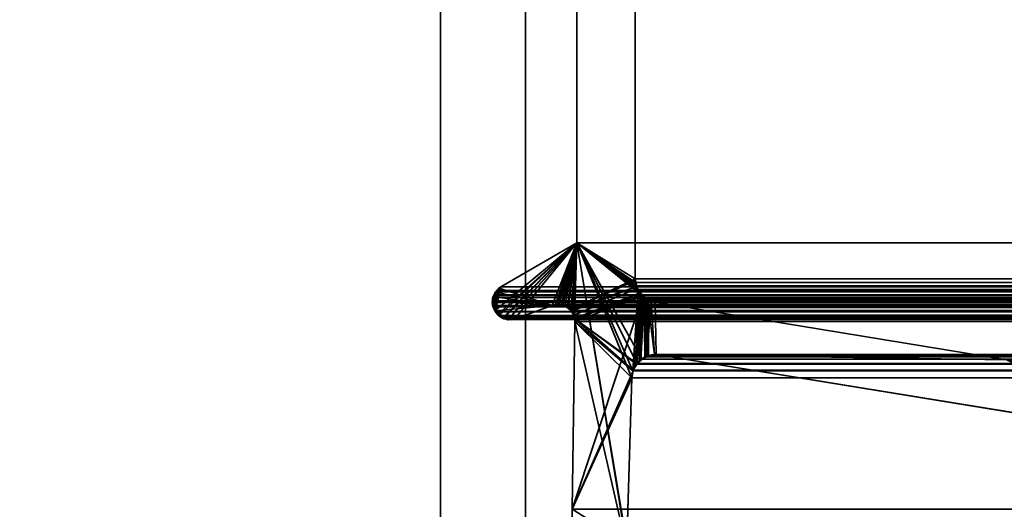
# Model space of a CAD drawing. Header units: millimetres. Extents: x -603 to 3703, y -120 to 249.
# Tile 57 of 256: x -421 to -404, y 3 to 11. Entities that reach past the tile are written whole.
import ezdxf

# ---------------------------------------------------------------- set-up
doc = ezdxf.new("R2010")
doc.units = ezdxf.units.MM
doc.layers.add('151', color=7, linetype='Continuous', true_color=0xffffff)

# ---------------------------------------------------------------- blocks, each defined once
blk = doc.blocks.new('UG_SURFACE_001')
at = {"layer": '151', "color": 252, "linetype": 'Continuous', "lineweight": 35}
for points in [[(602.5, -30, 2213), (602.5, 229.8, 2213), (-602.5, 229.8, 2213), (-602.5, -30, 2213)], [(-452.5, -30, 2063), (-452.5, 229.8, 2063), (452.5, 229.8, 2063), (452.5, -30, 2063)]]:
    blk.add_3dface(points, dxfattribs=at)
blk = doc.blocks.new('UG_SURFACE_071')
at = {"layer": '151', "color": 7, "linetype": 'Continuous', "lineweight": 35}
for points in [[(-410.562, 11.866, -7), (-410.562, 6.719, -7), (-411.589, 7.354, -7), (-411.589, 11.633, -7)], [(-410.562, 6.719, 2019.062), (-410.562, 11.866, 2019.062), (-411.589, 11.633, 2020.089), (-411.589, 7.354, 2020.089)], [(-410.562, 6.719, -7), (-410.562, 11.866, -7), (-410.562, 11.866, 2019.062), (-410.562, 6.719, 2019.062)], [(-411.589, 7.354, 2020.089), (-411.589, 11.633, 2020.089), (-411.589, 11.633, -7), (-411.589, 7.354, -7)], [(-411.589, 7.354, 2020.089), (-413.043, 6.153, 2021.543), (-413.038, 6.14, 2021.538), (-412.986, 6.087, 2021.486)], [(-413.043, 6.153, 2021.543), (-411.589, 7.354, 2020.089), (-412.935, 6.577, 2021.435), (-412.966, 6.549, 2021.466)], [(-411.589, 7.354, 2020.089), (-412.986, 6.087, 2021.486), (-412.948, 6.047, 2021.448), (-412.904, 6.024, 2021.404)], [(-412.964, 6.55, -7), (-412.935, 6.577, -7), (-411.589, 7.354, -7), (-412.029, 6.248, -7)], [(-412.935, 6.577, 2021.435), (-411.589, 7.354, 2020.089), (-411.589, 7.354, -7), (-412.935, 6.577, -7)], [(-412.904, 6.024, 2021.404), (-412.883, 6.013, 2021.383), (-412.803, 6.005, 2021.303), (-411.589, 7.354, 2020.089)], [(-411.589, 7.354, 2020.089), (-412.803, 6.005, 2021.303), (-412.715, 5.997, 2021.215), (-412.693, 6.002, 2021.193)], [(-412.693, 6.002, 2021.193), (-412.029, 6.248, 2020.529), (-411.589, 7.354, 2020.089)], [(-411.934, 6.263, -7), (-412.029, 6.248, -7), (-411.589, 7.354, -7)], [(-411.589, 7.354, 2020.089), (-412.029, 6.248, 2020.529), (-411.934, 6.256, 2020.434)], [(-411.589, 7.354, -7), (-411.908, 6.266, -7), (-411.934, 6.263, -7)], [(-411.934, 6.256, 2020.434), (-411.869, 6.261, 2020.369), (-411.589, 7.354, 2020.089)], [(-411.837, 6.249, -7), (-411.908, 6.266, -7), (-411.589, 7.354, -7)], [(-411.589, 7.354, 2020.089), (-411.869, 6.261, 2020.369), (-411.837, 6.247, 2020.338)], [(-411.589, 7.354, -7), (-411.802, 6.24, -7), (-411.837, 6.249, -7)], [(-411.589, 7.354, 2020.089), (-411.837, 6.247, 2020.338), (-411.75, 6.207, 2020.25)], [(-411.753, 6.204, -7), (-411.802, 6.24, -7), (-411.589, 7.354, -7)], [(-411.589, 7.354, -7), (-410.562, 6.719, -7), (-411.704, 6.168, -7), (-411.753, 6.204, -7)], [(-411.75, 6.207, 2020.25), (-411.742, 6.203, 2020.241), (-411.589, 7.354, 2020.089)], [(-411.589, 7.354, 2020.089), (-411.742, 6.203, 2020.241), (-411.691, 6.146, 2020.191)], [(-411.691, 6.146, 2020.191), (-411.668, 6.119, 2020.168), (-411.589, 7.354, 2020.089)], [(-411.589, 7.354, 2020.089), (-411.668, 6.119, 2020.168), (-411.646, 6.073, 2020.146)], [(-411.646, 6.073, 2020.146), (-411.632, 6.018, 2020.132), (-411.589, 7.354, 2020.089)], [(-410.688, 1.878, 2019.188), (-411.589, 7.354, 2020.089), (-411.632, 6.018, 2020.132), (-411.628, 5.961, 2020.128)], [(-411.589, 7.354, 2020.089), (-410.554, 6.638, 2019.054), (-410.559, 6.688, 2019.059), (-410.562, 6.719, 2019.062)], [(-411.589, 7.354, 2020.089), (-410.601, 5.094, 2019.1), (-410.51, 6.517, 2019.01), (-410.533, 6.582, 2019.033)], [(-411.589, 7.354, 2020.089), (-410.701, 1.959, 2019.201), (-410.705, 2.041, 2019.205)], [(-410.533, 6.582, 2019.033), (-410.554, 6.638, 2019.054), (-411.589, 7.354, 2020.089)], [(-411.589, 7.354, 2020.089), (-410.688, 1.878, 2019.188), (-410.701, 1.959, 2019.201)], [(-410.705, 2.041, 2019.205), (-410.622, 4.971, 2019.122), (-411.589, 7.354, 2020.089)], [(-410.622, 4.971, 2019.122), (-410.601, 5.09, 2019.101), (-410.601, 5.094, 2019.1), (-411.589, 7.354, 2020.089)], [(-411.704, 6.168, -7), (-410.562, 6.719, -7), (-410.555, 6.689, -7)], [(-410.555, 6.689, -7), (-410.532, 6.58, -7), (-411.704, 6.168, -7)], [(-410.562, 6.719, -7), (-410.562, 6.719, 2019.062), (-410.559, 6.688, 2019.059)], [(-410.559, 6.688, 2019.059), (-410.555, 6.689, -7), (-410.562, 6.719, -7)], [(-410.555, 6.689, -7), (-410.559, 6.688, 2019.059), (-410.554, 6.638, 2019.054)], [(-410.555, 6.689, -7), (-410.554, 6.638, 2019.054), (-410.533, 6.582, 2019.033)], [(-410.533, 6.582, 2019.033), (-410.532, 6.58, -7), (-410.555, 6.689, -7)], [(-413.065, 6.405, -7), (-413.068, 6.405, 2021.568), (-413.031, 6.485, 2021.531)], [(-413.031, 6.485, 2021.531), (-413.068, 6.405, 2021.568), (-413.043, 6.153, 2021.543)], [(-413.031, 6.485, 2021.531), (-413.031, 6.486, -7), (-413.065, 6.405, -7)], [(-413.065, 6.405, -7), (-413.031, 6.486, -7), (-412.029, 6.248, -7)], [(-413.043, 6.153, 2021.543), (-412.966, 6.549, 2021.466), (-413.029, 6.489, 2021.529), (-413.031, 6.485, 2021.531)], [(-412.029, 6.248, -7), (-413.031, 6.486, -7), (-413.03, 6.488, -7), (-412.964, 6.55, -7)], [(-413.031, 6.486, -7), (-413.031, 6.485, 2021.531), (-413.029, 6.489, 2021.529)], [(-413.029, 6.489, 2021.529), (-413.03, 6.488, -7), (-413.031, 6.486, -7)], [(-412.966, 6.549, 2021.466), (-412.964, 6.55, -7), (-413.03, 6.488, -7)], [(-413.03, 6.488, -7), (-413.029, 6.489, 2021.529), (-412.966, 6.549, 2021.466)], [(-412.964, 6.55, -7), (-412.966, 6.549, 2021.466), (-412.935, 6.577, 2021.435)], [(-412.935, 6.577, 2021.435), (-412.935, 6.577, -7), (-412.964, 6.55, -7)], [(-411.692, 6.148, -7), (-411.704, 6.168, -7), (-410.532, 6.58, -7)], [(-410.532, 6.58, -7), (-410.526, 6.549, -7), (-411.646, 6.073, -7), (-411.692, 6.148, -7)], [(-411.632, 6.018, -7), (-411.646, 6.073, -7), (-410.526, 6.549, -7), (-410.47, 6.471, -7)], [(-410.47, 6.471, -7), (-410.45, 6.443, -7), (-411.632, 6.018, -7)], [(-410.45, 6.443, -7), (-410.427, 6.41, -7), (-411.632, 6.018, -7)], [(-410.51, 6.517, 2019.01), (-410.601, 5.094, 2019.1), (-410.549, 5.189, 2019.049)], [(-410.549, 5.189, 2019.049), (-410.531, 5.222, 2019.031), (-410.51, 6.517, 2019.01)], [(-410.526, 6.549, -7), (-410.533, 6.582, 2019.033), (-410.51, 6.517, 2019.01)], [(-410.526, 6.549, -7), (-410.532, 6.58, -7), (-410.533, 6.582, 2019.033)], [(-410.473, 6.473, 2018.973), (-410.51, 6.517, 2019.01), (-410.531, 5.222, 2019.031)], [(-410.451, 6.447, 2018.951), (-410.473, 6.473, 2018.973), (-410.531, 5.222, 2019.031)], [(-410.531, 5.222, 2019.031), (-410.399, 6.386, 2018.899), (-410.451, 6.447, 2018.951)], [(-410.526, 6.549, -7), (-410.51, 6.517, 2019.01), (-410.473, 6.473, 2018.973)], [(-410.473, 6.473, 2018.973), (-410.47, 6.471, -7), (-410.526, 6.549, -7)], [(-410.47, 6.471, -7), (-410.473, 6.473, 2018.973), (-410.451, 6.447, 2018.951)], [(-410.451, 6.447, 2018.951), (-410.45, 6.443, -7), (-410.47, 6.471, -7)], [(-410.45, 6.443, -7), (-410.451, 6.447, 2018.951), (-410.399, 6.386, 2018.899)], [(-410.399, 6.386, 2018.899), (-410.427, 6.41, -7), (-410.45, 6.443, -7)], [(-413.077, 6.232, 2021.577), (-413.086, 6.299, 2021.586), (-413.08, 6.322, -7)], [(-413.086, 6.299, 2021.586), (-413.083, 6.322, 2021.583), (-413.08, 6.322, -7)], [(-413.083, 6.322, 2021.583), (-413.086, 6.299, 2021.586), (-413.077, 6.232, 2021.577), (-413.043, 6.153, 2021.543)], [(-413.043, 6.153, 2021.543), (-413.068, 6.405, 2021.568), (-413.076, 6.388, 2021.576), (-413.083, 6.322, 2021.583)], [(-413.08, 6.322, -7), (-413.083, 6.322, 2021.583), (-413.076, 6.388, 2021.576)], [(-413.08, 6.371, -7), (-413.076, 6.388, 2021.576), (-413.068, 6.405, 2021.568)], [(-413.068, 6.405, 2021.568), (-413.065, 6.405, -7), (-413.08, 6.371, -7)], [(-412.029, 6.248, -7), (-413.08, 6.322, -7), (-413.08, 6.371, -7), (-413.065, 6.405, -7)], [(-413.076, 6.388, 2021.576), (-413.08, 6.371, -7), (-413.08, 6.322, -7)], [(-413.08, 6.322, -7), (-413.08, 6.247, -7), (-413.077, 6.232, 2021.577)], [(-413.08, 6.247, -7), (-413.08, 6.322, -7), (-412.029, 6.248, -7)], [(-411.869, 6.261, 2020.369), (-411.934, 6.263, -7), (-411.908, 6.266, -7)], [(-411.908, 6.266, -7), (-411.837, 6.249, -7), (-411.837, 6.247, 2020.338)], [(-411.837, 6.247, 2020.338), (-411.869, 6.261, 2020.369), (-411.908, 6.266, -7)], [(-411.675, 2.646, -7), (-410.427, 6.41, -7), (-410.589, 5.124, -7), (-410.597, 5.089, -7)], [(-410.427, 6.41, -7), (-411.675, 2.646, -7), (-411.628, 5.961, -7)], [(-411.628, 5.961, -7), (-411.632, 6.018, -7), (-410.427, 6.41, -7)], [(-410.545, 5.187, -7), (-410.589, 5.124, -7), (-410.427, 6.41, -7)], [(-410.427, 6.41, -7), (-410.49, 5.266, -7), (-410.545, 5.187, -7)], [(-410.399, 6.386, 2018.899), (-410.531, 5.222, 2019.031), (-410.462, 5.277, 2018.962)], [(-410.463, 5.283, -7), (-410.49, 5.266, -7), (-410.427, 6.41, -7)], [(-410.427, 6.41, -7), (-410.361, 5.349, -7), (-410.463, 5.283, -7)], [(-410.462, 5.277, 2018.962), (-410.387, 5.338, 2018.887), (-410.399, 6.386, 2018.899)], [(-410.361, 5.349, -7), (-410.427, 6.41, -7), (-410.343, 6.36, -7)], [(-410.427, 6.41, -7), (-410.399, 6.386, 2018.899), (-410.345, 6.363, 2018.845)], [(-410.345, 6.363, 2018.845), (-410.343, 6.36, -7), (-410.427, 6.41, -7)], [(-410.399, 6.386, 2018.899), (-410.387, 5.338, 2018.887), (-410.352, 5.346, 2018.852)], [(-410.352, 5.346, 2018.852), (-410.218, 5.375, 2018.718), (-410.345, 6.363, 2018.845), (-410.399, 6.386, 2018.899)], [(-410.343, 6.36, -7), (-410.276, 6.32, -7), (-410.361, 5.349, -7)], [(-410.352, 5.351, -7), (-410.361, 5.349, -7), (-410.276, 6.32, -7)], [(-410.276, 6.32, -7), (-410.217, 5.376, -7), (-410.352, 5.351, -7)], [(-410.218, 5.375, 2018.718), (-410.189, 5.381, 2018.689), (-410.208, 6.302, 2018.708), (-410.345, 6.363, 2018.845)], [(-410.343, 6.36, -7), (-410.345, 6.363, 2018.845), (-410.208, 6.302, 2018.708)], [(-410.208, 6.302, 2018.708), (-410.276, 6.32, -7), (-410.343, 6.36, -7)], [(-410.276, 6.32, -7), (-410.208, 6.302, -7), (-410.189, 5.381, -7), (-410.217, 5.376, -7)], [(-410.208, 6.302, 2018.708), (-410.208, 6.302, -7), (-410.276, 6.32, -7)], [(-401.085, 3.898, -7), (-410.189, 5.381, -7), (-410.208, 6.302, -7), (-403.989, 5.287, -7)], [(-403.989, 5.287, 2012.489), (-410.208, 6.302, 2018.708), (-410.189, 5.381, 2018.689)], [(-403.989, 5.287, -7), (-410.208, 6.302, -7), (-410.208, 6.302, 2018.708), (-403.989, 5.287, 2012.489)], [(-412.029, 6.248, -7), (-413.039, 6.154, -7), (-413.077, 6.232, -7), (-413.08, 6.247, -7)], [(-413.08, 6.247, -7), (-413.077, 6.232, -7), (-413.077, 6.232, 2021.577)], [(-413.077, 6.232, -7), (-413.039, 6.154, -7), (-413.043, 6.153, 2021.543)], [(-413.043, 6.153, 2021.543), (-413.077, 6.232, 2021.577), (-413.077, 6.232, -7)], [(-413.038, 6.14, 2021.538), (-413.043, 6.153, 2021.543), (-413.039, 6.154, -7)], [(-413.039, 6.154, -7), (-412.029, 6.248, -7), (-412.693, 6.002, -7), (-412.803, 5.995, -7)], [(-413.039, 6.154, -7), (-413.019, 6.114, -7), (-413.038, 6.14, 2021.538)], [(-413.039, 6.154, -7), (-412.903, 6.027, -7), (-412.933, 6.037, -7), (-412.986, 6.084, -7)], [(-413.039, 6.154, -7), (-412.803, 5.995, -7), (-412.81, 5.995, -7), (-412.903, 6.027, -7)], [(-412.986, 6.084, -7), (-413.019, 6.114, -7), (-413.039, 6.154, -7)], [(-412.986, 6.087, 2021.486), (-413.038, 6.14, 2021.538), (-413.019, 6.114, -7)], [(-413.019, 6.114, -7), (-412.986, 6.084, -7), (-412.986, 6.087, 2021.486)], [(-412.029, 6.248, 2020.529), (-412.693, 6.002, 2021.193), (-412.693, 6.002, -7), (-412.029, 6.248, -7)], [(-412.029, 6.248, -7), (-411.934, 6.263, -7), (-411.934, 6.256, 2020.434)], [(-411.934, 6.256, 2020.434), (-412.029, 6.248, 2020.529), (-412.029, 6.248, -7)], [(-411.869, 6.261, 2020.369), (-411.934, 6.256, 2020.434), (-411.934, 6.263, -7)], [(-411.837, 6.247, 2020.338), (-411.837, 6.249, -7), (-411.802, 6.24, -7)], [(-411.75, 6.207, 2020.25), (-411.837, 6.247, 2020.338), (-411.802, 6.24, -7)], [(-411.802, 6.24, -7), (-411.753, 6.204, -7), (-411.75, 6.207, 2020.25)], [(-411.742, 6.203, 2020.241), (-411.75, 6.207, 2020.25), (-411.753, 6.204, -7)], [(-411.753, 6.204, -7), (-411.704, 6.168, -7), (-411.691, 6.146, 2020.191)], [(-411.691, 6.146, 2020.191), (-411.742, 6.203, 2020.241), (-411.753, 6.204, -7)], [(-411.704, 6.168, -7), (-411.692, 6.148, -7), (-411.691, 6.146, 2020.191)], [(-411.692, 6.148, -7), (-411.646, 6.073, -7), (-411.646, 6.073, 2020.146)], [(-411.646, 6.073, 2020.146), (-411.668, 6.119, 2020.168), (-411.692, 6.148, -7)], [(-411.668, 6.119, 2020.168), (-411.691, 6.146, 2020.191), (-411.692, 6.148, -7)], [(-412.948, 6.047, 2021.448), (-412.986, 6.087, 2021.486), (-412.986, 6.084, -7)], [(-412.986, 6.084, -7), (-412.933, 6.037, -7), (-412.948, 6.047, 2021.448)], [(-412.904, 6.024, 2021.404), (-412.948, 6.047, 2021.448), (-412.933, 6.037, -7)], [(-412.933, 6.037, -7), (-412.903, 6.027, -7), (-412.904, 6.024, 2021.404)], [(-412.883, 6.013, 2021.383), (-412.904, 6.024, 2021.404), (-412.903, 6.027, -7)], [(-412.903, 6.027, -7), (-412.81, 5.995, -7), (-412.803, 6.005, 2021.303)], [(-412.803, 6.005, 2021.303), (-412.883, 6.013, 2021.383), (-412.903, 6.027, -7)], [(-412.81, 5.995, -7), (-412.803, 5.995, -7), (-412.803, 6.005, 2021.303)], [(-412.715, 5.997, 2021.215), (-412.803, 6.005, 2021.303), (-412.803, 5.995, -7)], [(-412.803, 5.995, -7), (-412.693, 6.002, -7), (-412.693, 6.002, 2021.193)], [(-412.693, 6.002, 2021.193), (-412.715, 5.997, 2021.215), (-412.803, 5.995, -7)], [(-411.675, 2.646, 2020.175), (-411.628, 5.961, 2020.128), (-411.628, 5.961, -7), (-411.675, 2.646, -7)], [(-411.628, 5.961, 2020.128), (-411.675, 2.646, 2020.175), (-411.674, 2.485, 2020.174), (-410.688, 1.878, 2019.188)], [(-411.646, 6.073, -7), (-411.632, 6.018, -7), (-411.628, 5.961, 2020.128)], [(-411.628, 5.961, 2020.128), (-411.632, 6.018, 2020.132), (-411.646, 6.073, -7)], [(-411.632, 6.018, 2020.132), (-411.646, 6.073, 2020.146), (-411.646, 6.073, -7)], [(-411.632, 6.018, -7), (-411.628, 5.961, -7), (-411.628, 5.961, 2020.128)], [(-410.531, 5.222, 2019.031), (-410.549, 5.189, 2019.049), (-410.545, 5.187, -7)], [(-410.545, 5.187, -7), (-410.49, 5.266, -7), (-410.462, 5.277, 2018.962)], [(-410.462, 5.277, 2018.962), (-410.531, 5.222, 2019.031), (-410.545, 5.187, -7)], [(-410.49, 5.266, -7), (-410.463, 5.283, -7), (-410.462, 5.277, 2018.962)], [(-410.463, 5.283, -7), (-410.361, 5.349, -7), (-410.352, 5.346, 2018.852)], [(-410.352, 5.346, 2018.852), (-410.387, 5.338, 2018.887), (-410.463, 5.283, -7)], [(-410.387, 5.338, 2018.887), (-410.462, 5.277, 2018.962), (-410.463, 5.283, -7)], [(-410.361, 5.349, -7), (-410.352, 5.351, -7), (-410.352, 5.346, 2018.852)], [(-410.352, 5.351, -7), (-410.217, 5.376, -7), (-410.218, 5.375, 2018.718)], [(-410.218, 5.375, 2018.718), (-410.352, 5.346, 2018.852), (-410.352, 5.351, -7)], [(-410.189, 5.381, 2018.689), (-410.218, 5.375, 2018.718), (-410.217, 5.376, -7)], [(-410.217, 5.376, -7), (-410.189, 5.381, -7), (-410.189, 5.381, 2018.689)], [(-410.189, 5.381, 2018.689), (-401.085, 3.898, 2009.585), (-403.955, 5.283, 2012.455), (-403.989, 5.287, 2012.489)], [(-410.189, 5.381, -7), (-401.085, 3.898, -7), (-401.085, 3.898, 2009.585), (-410.189, 5.381, 2018.689)], [(-410.597, 5.089, -7), (-410.622, 4.971, -7), (-411.675, 2.646, -7)], [(-410.622, 4.971, -7), (-410.597, 5.089, -7), (-410.601, 5.09, 2019.101)], [(-410.601, 5.09, 2019.101), (-410.622, 4.971, 2019.122), (-410.622, 4.971, -7)], [(-410.549, 5.189, 2019.049), (-410.601, 5.094, 2019.1), (-410.589, 5.124, -7)], [(-410.597, 5.089, -7), (-410.589, 5.124, -7), (-410.601, 5.094, 2019.1)], [(-410.601, 5.094, 2019.1), (-410.601, 5.09, 2019.101), (-410.597, 5.089, -7)], [(-410.589, 5.124, -7), (-410.545, 5.187, -7), (-410.549, 5.189, 2019.049)], [(-410.622, 4.971, -7), (-410.705, 2.041, -7), (-411.674, 2.485, -7), (-411.675, 2.646, -7)], [(-410.705, 2.041, -7), (-410.622, 4.971, -7), (-410.622, 4.971, 2019.122), (-410.705, 2.041, 2019.205)]]:
    blk.add_3dface(points, dxfattribs=at)
blk = doc.blocks.new('UG_SURFACE_072')
at = {"layer": '151', "color": 7, "linetype": 'Continuous', "lineweight": 35}
for points in [[(-411.589, 7.354, 2020.089), (-411.589, 11.633, 2020.089), (-410.562, 11.866, 2019.062), (-410.562, 6.719, 2019.062)], [(-410.562, 6.719, 2019.062), (-410.562, 11.866, 2019.062), (410.562, 11.866, 2019.062), (410.562, 6.719, 2019.062)], [(411.589, 7.354, 2020.089), (411.589, 11.633, 2020.089), (-411.589, 11.633, 2020.089), (-411.589, 7.354, 2020.089)], [(-412.967, 6.067, 2021.467), (-413.035, 6.137, 2021.535), (-412.935, 6.577, 2021.435), (-411.589, 7.354, 2020.089)], [(-412.885, 6.014, 2021.385), (-412.948, 6.047, 2021.448), (-412.967, 6.067, 2021.467), (-411.589, 7.354, 2020.089)], [(412.935, 6.577, 2021.435), (411.589, 7.354, 2020.089), (-411.589, 7.354, 2020.089), (-412.935, 6.577, 2021.435)], [(-411.589, 7.354, 2020.089), (-412.793, 6.004, 2021.292), (-412.883, 6.013, 2021.383), (-412.885, 6.014, 2021.385)], [(-412.693, 6.002, 2021.193), (-412.715, 5.997, 2021.215), (-412.793, 6.004, 2021.292), (-411.589, 7.354, 2020.089)], [(-411.589, 7.354, 2020.089), (-412.029, 6.248, 2020.529), (-412.693, 6.002, 2021.193)], [(-411.589, 7.354, 2020.089), (-411.966, 6.264, 2020.466), (-412.029, 6.248, 2020.529)], [(-411.935, 6.26, 2020.435), (-411.966, 6.264, 2020.466), (-411.589, 7.354, 2020.089)], [(-411.843, 6.246, 2020.343), (-411.935, 6.26, 2020.435), (-411.589, 7.354, 2020.089)], [(-411.589, 7.354, 2020.089), (-411.803, 6.24, 2020.303), (-411.843, 6.246, 2020.343)], [(-411.762, 6.209, 2020.262), (-411.803, 6.24, 2020.303), (-411.589, 7.354, 2020.089)], [(-411.589, 7.354, 2020.089), (-411.696, 6.159, 2020.196), (-411.762, 6.209, 2020.262)], [(-411.694, 6.155, 2020.194), (-411.696, 6.159, 2020.196), (-411.589, 7.354, 2020.089)], [(-411.589, 7.354, 2020.089), (-411.646, 6.073, 2020.146), (-411.694, 6.155, 2020.194)], [(-411.632, 6.018, 2020.132), (-411.646, 6.073, 2020.146), (-411.589, 7.354, 2020.089), (-410.531, 5.222, 2019.031)], [(-411.589, 7.354, 2020.089), (-410.369, 6.365, 2018.869), (-410.387, 5.338, 2018.887), (-410.441, 5.295, 2018.94)], [(-410.441, 5.295, 2018.94), (-410.531, 5.222, 2019.031), (-411.589, 7.354, 2020.089)], [(-411.589, 7.354, 2020.089), (-410.491, 6.485, 2018.991), (-410.433, 6.428, 2018.933)], [(-411.589, 7.354, 2020.089), (-410.543, 6.596, 2019.043), (-410.511, 6.527, 2019.011)], [(-411.589, 7.354, 2020.089), (-410.562, 6.719, 2019.062), (-410.552, 6.652, 2019.052)], [(-410.511, 6.527, 2019.011), (-410.491, 6.485, 2018.991), (-411.589, 7.354, 2020.089)], [(-410.552, 6.652, 2019.052), (-410.543, 6.596, 2019.043), (-411.589, 7.354, 2020.089)], [(-410.433, 6.428, 2018.933), (-410.369, 6.365, 2018.869), (-411.589, 7.354, 2020.089)], [(-410.552, 6.652, 2019.052), (-410.562, 6.719, 2019.062), (410.562, 6.719, 2019.062)], [(410.562, 6.719, 2019.062), (410.555, 6.651, 2019.055), (-410.552, 6.652, 2019.052)], [(-410.552, 6.652, 2019.052), (410.555, 6.651, 2019.055), (410.554, 6.638, 2019.054)], [(-410.543, 6.596, 2019.043), (-410.552, 6.652, 2019.052), (410.554, 6.638, 2019.054)], [(-410.511, 6.527, 2019.011), (-410.543, 6.596, 2019.043), (410.554, 6.638, 2019.054)], [(410.554, 6.638, 2019.054), (410.513, 6.525, 2019.013), (-410.511, 6.527, 2019.011)], [(-413.035, 6.137, 2021.535), (-413.055, 6.433, 2021.555), (-413.029, 6.489, 2021.529), (-413.004, 6.513, 2021.504)], [(-413.029, 6.489, 2021.529), (-413.055, 6.433, 2021.555), (413.055, 6.433, 2021.555)], [(-413.004, 6.513, 2021.504), (-412.935, 6.577, 2021.435), (-413.035, 6.137, 2021.535)], [(413.029, 6.489, 2021.529), (413.004, 6.513, 2021.504), (-413.004, 6.513, 2021.504), (-413.029, 6.489, 2021.529)], [(-413.029, 6.489, 2021.529), (413.055, 6.433, 2021.555), (413.029, 6.489, 2021.529)], [(412.935, 6.577, 2021.435), (-412.935, 6.577, 2021.435), (-413.004, 6.513, 2021.504), (413.004, 6.513, 2021.504)], [(-410.491, 6.485, 2018.991), (-410.511, 6.527, 2019.011), (410.513, 6.525, 2019.013)], [(-410.491, 6.485, 2018.991), (410.513, 6.525, 2019.013), (410.51, 6.517, 2019.01)], [(-410.433, 6.428, 2018.933), (-410.491, 6.485, 2018.991), (410.51, 6.517, 2019.01)], [(410.51, 6.517, 2019.01), (410.433, 6.427, 2018.933), (-410.433, 6.428, 2018.933)], [(-413.072, 6.222, 2021.572), (-413.077, 6.232, 2021.577), (-413.086, 6.299, 2021.586), (-413.082, 6.331, 2021.582)], [(413.082, 6.331, 2021.582), (-413.082, 6.331, 2021.582), (-413.086, 6.299, 2021.586)], [(413.086, 6.299, 2021.586), (413.082, 6.331, 2021.582), (-413.086, 6.299, 2021.586)], [(-413.086, 6.299, 2021.586), (-413.077, 6.232, 2021.577), (413.077, 6.232, 2021.577), (413.086, 6.299, 2021.586)], [(-413.035, 6.137, 2021.535), (-413.082, 6.331, 2021.582), (-413.076, 6.388, 2021.576), (-413.06, 6.422, 2021.56)], [(-413.082, 6.331, 2021.582), (413.082, 6.331, 2021.582), (413.076, 6.388, 2021.576)], [(-413.076, 6.388, 2021.576), (-413.082, 6.331, 2021.582), (413.076, 6.388, 2021.576)], [(-413.082, 6.331, 2021.582), (-413.035, 6.137, 2021.535), (-413.038, 6.14, 2021.538), (-413.072, 6.222, 2021.572)], [(413.076, 6.388, 2021.576), (413.06, 6.422, 2021.56), (-413.06, 6.422, 2021.56), (-413.076, 6.388, 2021.576)], [(-413.06, 6.422, 2021.56), (-413.055, 6.433, 2021.555), (-413.035, 6.137, 2021.535)], [(413.055, 6.433, 2021.555), (-413.055, 6.433, 2021.555), (-413.06, 6.422, 2021.56), (413.06, 6.422, 2021.56)], [(-410.369, 6.365, 2018.869), (-410.433, 6.428, 2018.933), (410.433, 6.427, 2018.933)], [(-410.324, 5.351, 2018.824), (-410.387, 5.338, 2018.887), (-410.369, 6.365, 2018.869)], [(-410.369, 6.365, 2018.869), (410.433, 6.427, 2018.933), (410.399, 6.386, 2018.899)], [(-410.333, 6.351, 2018.833), (-410.369, 6.365, 2018.869), (410.399, 6.386, 2018.899)], [(-410.324, 5.351, 2018.824), (-410.369, 6.365, 2018.869), (-410.333, 6.351, 2018.833)], [(410.399, 6.386, 2018.899), (410.332, 6.357, 2018.832), (-410.333, 6.351, 2018.833)], [(-410.208, 6.302, 2018.708), (-410.333, 6.351, 2018.833), (410.332, 6.357, 2018.832)], [(-410.333, 6.351, 2018.833), (-410.208, 6.302, 2018.708), (-410.189, 5.381, 2018.689), (-410.324, 5.351, 2018.824)], [(410.332, 6.357, 2018.832), (410.208, 6.302, 2018.708), (-410.208, 6.302, 2018.708)], [(-403.989, 5.287, 2012.489), (-410.208, 6.302, 2018.708), (410.208, 6.302, 2018.708), (403.989, 5.287, 2012.489)], [(-401.085, 3.898, 2009.585), (-410.189, 5.381, 2018.689), (-410.208, 6.302, 2018.708), (-403.989, 5.287, 2012.489)], [(413.077, 6.232, 2021.577), (-413.077, 6.232, 2021.577), (-413.072, 6.222, 2021.572)], [(-413.072, 6.222, 2021.572), (413.073, 6.221, 2021.573), (413.077, 6.232, 2021.577)], [(413.054, 6.17, 2021.554), (-413.072, 6.222, 2021.572), (-413.038, 6.14, 2021.538)], [(413.054, 6.17, 2021.554), (413.073, 6.221, 2021.573), (-413.072, 6.222, 2021.572)], [(413.054, 6.17, 2021.554), (-413.038, 6.14, 2021.538), (-413.035, 6.137, 2021.535)], [(-413.035, 6.137, 2021.535), (413.032, 6.14, 2021.533), (413.054, 6.17, 2021.554)], [(412.988, 6.079, 2021.488), (413.032, 6.14, 2021.533), (-413.035, 6.137, 2021.535)], [(-413.035, 6.137, 2021.535), (-412.967, 6.067, 2021.467), (412.968, 6.067, 2021.467)], [(412.968, 6.067, 2021.467), (412.988, 6.079, 2021.488), (-413.035, 6.137, 2021.535)], [(412.029, 6.248, 2020.529), (412.693, 6.002, 2021.193), (-412.693, 6.002, 2021.193), (-412.029, 6.248, 2020.529)], [(412.029, 6.248, 2020.529), (-412.029, 6.248, 2020.529), (-411.966, 6.264, 2020.466)], [(412.029, 6.248, 2020.529), (-411.966, 6.264, 2020.466), (-411.935, 6.26, 2020.435)], [(411.869, 6.261, 2020.369), (-411.935, 6.26, 2020.435), (-411.843, 6.246, 2020.343)], [(411.869, 6.261, 2020.369), (411.934, 6.256, 2020.434), (-411.935, 6.26, 2020.435)], [(-411.935, 6.26, 2020.435), (411.934, 6.256, 2020.434), (412.029, 6.248, 2020.529)], [(-411.843, 6.246, 2020.343), (411.843, 6.25, 2020.343), (411.869, 6.261, 2020.369)], [(411.843, 6.25, 2020.343), (-411.843, 6.246, 2020.343), (-411.803, 6.24, 2020.303)], [(-411.803, 6.24, 2020.303), (411.76, 6.212, 2020.26), (411.843, 6.25, 2020.343)], [(-411.803, 6.24, 2020.303), (-411.762, 6.209, 2020.262), (411.76, 6.212, 2020.26)], [(411.742, 6.203, 2020.241), (411.76, 6.212, 2020.26), (-411.762, 6.209, 2020.262)], [(411.742, 6.203, 2020.241), (-411.762, 6.209, 2020.262), (-411.696, 6.159, 2020.196)], [(-411.696, 6.159, 2020.196), (411.696, 6.151, 2020.196), (411.742, 6.203, 2020.241)], [(-411.696, 6.159, 2020.196), (-411.694, 6.155, 2020.194), (411.696, 6.151, 2020.196)], [(411.668, 6.119, 2020.168), (-411.694, 6.155, 2020.194), (-411.646, 6.073, 2020.146)], [(411.668, 6.119, 2020.168), (411.696, 6.151, 2020.196), (-411.694, 6.155, 2020.194)], [(-411.646, 6.073, 2020.146), (411.646, 6.073, 2020.146), (411.668, 6.119, 2020.168)], [(412.968, 6.067, 2021.467), (-412.967, 6.067, 2021.467), (-412.948, 6.047, 2021.448)], [(412.968, 6.067, 2021.467), (-412.948, 6.047, 2021.448), (-412.885, 6.014, 2021.385)], [(-412.885, 6.014, 2021.385), (412.884, 6.017, 2021.384), (412.968, 6.067, 2021.467)], [(412.884, 6.017, 2021.384), (-412.885, 6.014, 2021.385), (-412.883, 6.013, 2021.383)], [(412.87, 6.008, 2021.37), (412.884, 6.017, 2021.384), (-412.883, 6.013, 2021.383)], [(-412.883, 6.013, 2021.383), (-412.793, 6.004, 2021.292), (412.793, 6.005, 2021.293)], [(412.793, 6.005, 2021.293), (412.87, 6.008, 2021.37), (-412.883, 6.013, 2021.383)], [(412.793, 6.005, 2021.293), (-412.793, 6.004, 2021.292), (-412.715, 5.997, 2021.215)], [(412.693, 6.002, 2021.193), (412.793, 6.005, 2021.293), (-412.715, 5.997, 2021.215)], [(-412.715, 5.997, 2021.215), (-412.693, 6.002, 2021.193), (412.693, 6.002, 2021.193)], [(-410.622, 4.971, 2019.122), (-410.705, 2.041, 2019.205), (-411.675, 2.646, 2020.175), (-411.628, 5.961, 2020.128)], [(411.675, 2.646, 2020.175), (411.628, 5.961, 2020.128), (-411.628, 5.961, 2020.128), (-411.675, 2.646, 2020.175)], [(411.632, 6.018, 2020.132), (-411.646, 6.073, 2020.146), (-411.632, 6.018, 2020.132)], [(411.632, 6.018, 2020.132), (411.646, 6.073, 2020.146), (-411.646, 6.073, 2020.146)], [(-411.632, 6.018, 2020.132), (-410.536, 5.212, 2019.036), (-410.596, 5.102, 2019.096)], [(-411.632, 6.018, 2020.132), (-410.531, 5.222, 2019.031), (-410.536, 5.212, 2019.036)], [(-410.596, 5.102, 2019.096), (-410.601, 5.094, 2019.1), (-411.628, 5.961, 2020.128), (-411.632, 6.018, 2020.132)], [(-411.632, 6.018, 2020.132), (411.628, 5.961, 2020.128), (411.632, 6.018, 2020.132)], [(-411.632, 6.018, 2020.132), (-411.628, 5.961, 2020.128), (411.628, 5.961, 2020.128)], [(-411.628, 5.961, 2020.128), (-410.601, 5.094, 2019.1), (-410.622, 4.971, 2019.122)], [(410.536, 5.212, 2019.036), (-410.536, 5.212, 2019.036), (-410.531, 5.222, 2019.031)], [(-410.531, 5.222, 2019.031), (-410.441, 5.295, 2018.94), (410.441, 5.295, 2018.94), (410.531, 5.222, 2019.031)], [(410.531, 5.222, 2019.031), (410.536, 5.212, 2019.036), (-410.531, 5.222, 2019.031)], [(410.441, 5.295, 2018.94), (-410.441, 5.295, 2018.94), (-410.387, 5.338, 2018.887)], [(-410.387, 5.338, 2018.887), (-410.324, 5.351, 2018.824), (410.324, 5.351, 2018.824), (410.387, 5.338, 2018.887)], [(410.387, 5.338, 2018.887), (410.441, 5.295, 2018.94), (-410.387, 5.338, 2018.887)], [(410.324, 5.351, 2018.824), (-410.324, 5.351, 2018.824), (-410.189, 5.381, 2018.689), (410.189, 5.381, 2018.689)], [(-410.189, 5.381, 2018.689), (-401.085, 3.898, 2009.585), (401.085, 3.898, 2009.585), (410.189, 5.381, 2018.689)], [(410.622, 4.971, 2019.122), (-410.622, 4.971, 2019.122), (-410.601, 5.094, 2019.1)], [(-410.601, 5.094, 2019.1), (-410.596, 5.102, 2019.096), (410.596, 5.102, 2019.096), (410.601, 5.094, 2019.1)], [(410.601, 5.094, 2019.1), (410.622, 4.971, 2019.122), (-410.601, 5.094, 2019.1)], [(410.596, 5.102, 2019.096), (-410.596, 5.102, 2019.096), (-410.536, 5.212, 2019.036), (410.536, 5.212, 2019.036)], [(-410.705, 2.041, 2019.205), (-410.622, 4.971, 2019.122), (410.622, 4.971, 2019.122), (410.705, 2.041, 2019.205)]]:
    blk.add_3dface(points, dxfattribs=at)
blk = doc.blocks.new('UG_SURFACE_076')
at = {"layer": '151', "color": 252, "linetype": 'Continuous', "lineweight": 35}
for points in [[(-414, 62.92, 2022.5), (-414, 62.92, -7), (-414, -46.92, -7), (-414, -46.92, 2022.5)], [(-412.5, -46.92, 2021), (-412.5, 62.92, 2021), (-414, 62.92, 2022.5), (-414, -46.92, 2022.5)], [(-414, -46.92, -7), (-414, 62.92, -7), (-412.5, 62.92, -7), (-412.5, -46.92, -7)], [(-412.5, 62.92, 2021), (-412.5, -46.92, 2021), (-412.5, -46.92, -7), (-412.5, 62.92, -7)]]:
    blk.add_3dface(points, dxfattribs=at)
blk = doc.blocks.new('UG_SURFACE_077')
at = {"layer": '151', "color": 252, "linetype": 'Continuous', "lineweight": 35}
for points in [[(-414, 62.92, 2022.5), (-414, 62.92, -7), (-414, -46.92, -7), (-414, -46.92, 2022.5)], [(-412.5, -46.92, 2021), (-412.5, 62.92, 2021), (-414, 62.92, 2022.5), (-414, -46.92, 2022.5)], [(-414, -46.92, -7), (-414, 62.92, -7), (-412.5, 62.92, -7), (-412.5, -46.92, -7)], [(-412.5, 62.92, 2021), (-412.5, -46.92, 2021), (-412.5, -46.92, -7), (-412.5, 62.92, -7)]]:
    blk.add_3dface(points, dxfattribs=at)
blk = doc.blocks.new('UG_SURFACE_078')
at = {"layer": '151', "color": 252, "linetype": 'Continuous', "lineweight": 35}
for points in [[(-414, -46.92, 2022.5), (414, -46.92, 2022.5), (414, 62.92, 2022.5), (-414, 62.92, 2022.5)], [(-412.5, 62.92, 2021), (-412.5, -46.92, 2021), (-414, -46.92, 2022.5), (-414, 62.92, 2022.5)], [(-412.5, -46.92, 2021), (-412.5, 62.92, 2021), (412.5, 62.92, 2021), (412.5, -46.92, 2021)]]:
    blk.add_3dface(points, dxfattribs=at)

msp = doc.modelspace()

# ---------------------------------------------------------------- linework, layer by layer
at = {"layer": '151', "color": 252, "linetype": 'Continuous', "lineweight": -3, "true_color": 0x939598}
for p, q in [((-414, 62.92, -7), (-414, -46.92, -7)), ((-414, -46.92, 2022.5), (-414, 62.92, 2022.5)), ((-414, -46.92, 2022.5), (-414, 62.92, 2022.5)), ((-414, 62.92, -7), (-414, -46.92, -7)), ((-414, -46.92, 2022.5), (-414, 62.92, 2022.5)), ((-412.5, -46.92, 2021), (-412.5, 62.92, 2021)), ((-412.5, 62.92, -7), (-412.5, -46.92, -7)), ((-412.5, -46.92, 2021), (-412.5, 62.92, 2021)), ((-412.5, -46.92, 2021), (-412.5, 62.92, 2021)), ((-412.5, 62.92, -7), (-412.5, -46.92, -7)), ((-410.562, 11.866, 2019.062), (-410.562, 6.719, 2019.062)), ((-410.562, 11.866, 2019.062), (-410.562, 6.719, 2019.062)), ((-410.562, 6.719, -7), (-410.562, 11.866, -7)), ((-411.589, 7.354, -7), (-411.589, 11.633, -7)), ((-411.589, 7.354, 2020.089), (-411.589, 11.633, 2020.089)), ((-411.589, 7.354, 2020.089), (-411.589, 11.633, 2020.089)), ((-412.935, 6.577, -7), (-411.589, 7.354, -7)), ((-412.935, 6.577, 2021.435), (-411.589, 7.354, 2020.089)), ((-412.935, 6.577, 2021.435), (-411.589, 7.354, 2020.089)), ((-411.589, 7.354, 2020.089), (-411.589, 7.354, -7)), ((411.589, 7.354, 2020.089), (-411.589, 7.354, 2020.089)), ((-410.562, 6.719, 2019.062), (410.562, 6.719, 2019.062)), ((-410.562, 6.719, -7), (-410.562, 6.719, 2019.062)), ((-412.935, 6.577, 2021.435), (-412.935, 6.577, -7)), ((412.935, 6.577, 2021.435), (-412.935, 6.577, 2021.435)), ((-410.208, 6.302, -7), (-410.208, 6.302, 2018.708)), ((-410.208, 6.302, 2018.708), (-403.989, 5.287, 2012.489)), ((-410.208, 6.302, 2018.708), (-403.989, 5.287, 2012.489)), ((-403.989, 5.287, -7), (-410.208, 6.302, -7)), ((-410.208, 6.302, 2018.708), (410.208, 6.302, 2018.708)), ((413.077, 6.232, 2021.577), (-413.077, 6.232, 2021.577)), ((-413.077, 6.232, 2021.577), (-413.077, 6.232, -7)), ((-412.029, 6.248, 2020.529), (-412.693, 6.002, 2021.193)), ((-412.029, 6.248, -7), (-412.693, 6.002, -7)), ((-412.029, 6.248, 2020.529), (-412.693, 6.002, 2021.193)), ((412.029, 6.248, 2020.529), (-412.029, 6.248, 2020.529)), ((-412.029, 6.248, 2020.529), (-412.029, 6.248, -7)), ((412.693, 6.002, 2021.193), (-412.693, 6.002, 2021.193)), ((-412.693, 6.002, 2021.193), (-412.693, 6.002, -7)), ((-411.628, 5.961, 2020.128), (-411.675, 2.646, 2020.175)), ((-411.675, 2.646, -7), (-411.628, 5.961, -7)), ((-411.675, 2.646, 2020.175), (-411.628, 5.961, 2020.128)), ((411.646, 6.073, 2020.146), (-411.646, 6.073, 2020.146)), ((-411.646, 6.073, 2020.146), (-411.646, 6.073, -7)), ((-411.628, 5.961, 2020.128), (411.628, 5.961, 2020.128)), ((-411.628, 5.961, -7), (-411.628, 5.961, 2020.128)), ((-401.085, 3.898, 2009.585), (-410.189, 5.381, 2018.689)), ((-410.189, 5.381, 2018.689), (410.189, 5.381, 2018.689)), ((-401.085, 3.898, 2009.585), (-410.189, 5.381, 2018.689)), ((-410.189, 5.381, -7), (-401.085, 3.898, -7)), ((-410.189, 5.381, -7), (-410.189, 5.381, 2018.689)), ((-410.622, 4.971, 2019.122), (-410.705, 2.041, 2019.205)), ((-410.622, 4.971, 2019.122), (-410.705, 2.041, 2019.205)), ((-410.705, 2.041, -7), (-410.622, 4.971, -7)), ((-410.622, 4.971, 2019.122), (410.622, 4.971, 2019.122)), ((-410.622, 4.971, -7), (-410.622, 4.971, 2019.122))]:
    msp.add_line(p, q, dxfattribs=at)
for points in [[(-410.562, 6.719, 2019.062), (-410.562, 6.512, 2019.062), (-410.411, 6.336, 2018.911), (-410.208, 6.302, 2018.708)], [(-410.208, 6.302, 2018.708), (-410.411, 6.336, 2018.911), (-410.562, 6.512, 2019.062), (-410.562, 6.719, 2019.062)], [(-410.562, 6.719, -7), (-410.562, 6.512, -7), (-410.411, 6.336, -7), (-410.208, 6.302, -7)], [(-412.935, 6.577, -7), (-413.053, 6.505, -7), (-413.11, 6.365, -7), (-413.077, 6.232, -7)], [(-412.935, 6.577, 2021.435), (-413.053, 6.505, 2021.553), (-413.11, 6.365, 2021.61), (-413.077, 6.232, 2021.577)], [(-412.935, 6.577, 2021.435), (-413.053, 6.505, 2021.553), (-413.11, 6.365, 2021.61), (-413.077, 6.232, 2021.577)], [(-412.029, 6.248, 2020.529), (-411.875, 6.306, 2020.375), (-411.704, 6.227, 2020.204), (-411.646, 6.073, 2020.146)], [(-411.646, 6.073, 2020.146), (-411.704, 6.227, 2020.204), (-411.875, 6.306, 2020.375), (-412.029, 6.248, 2020.529)], [(-412.029, 6.248, -7), (-411.875, 6.306, -7), (-411.704, 6.227, -7), (-411.646, 6.073, -7)], [(-413.077, 6.232, 2021.577), (-413.034, 6.062, 2021.534), (-412.863, 5.959, 2021.363), (-412.693, 6.002, 2021.193)], [(-413.077, 6.232, -7), (-413.034, 6.062, -7), (-412.863, 5.959, -7), (-412.693, 6.002, -7)], [(-413.077, 6.232, 2021.577), (-413.034, 6.062, 2021.534), (-412.863, 5.959, 2021.363), (-412.693, 6.002, 2021.193)], [(-411.646, 6.073, 2020.146), (-411.633, 6.037, 2020.133), (-411.627, 5.999, 2020.127), (-411.628, 5.961, 2020.128)], [(-411.646, 6.073, 2020.146), (-411.633, 6.037, 2020.133), (-411.627, 5.999, 2020.127), (-411.628, 5.961, 2020.128)], [(-411.646, 6.073, -7), (-411.633, 6.037, -7), (-411.627, 5.999, -7), (-411.628, 5.961, -7)], [(-410.622, 4.971, 2019.122), (-410.616, 5.204, 2019.116), (-410.422, 5.387, 2018.922), (-410.189, 5.381, 2018.689)], [(-410.189, 5.381, -7), (-410.422, 5.387, -7), (-410.616, 5.204, -7), (-410.622, 4.971, -7)], [(-410.622, 4.971, 2019.122), (-410.616, 5.204, 2019.116), (-410.422, 5.387, 2018.922), (-410.189, 5.381, 2018.689)]]:
    msp.add_open_spline(points, degree=3, dxfattribs=at)

# ---------------------------------------------------------------- block references
for name in ['UG_SURFACE_001', 'UG_SURFACE_076', 'UG_SURFACE_077', 'UG_SURFACE_078', 'UG_SURFACE_071', 'UG_SURFACE_072']:
    msp.add_blockref(name, (0, 0), dxfattribs=at)

doc.saveas('drawing.dxf')
